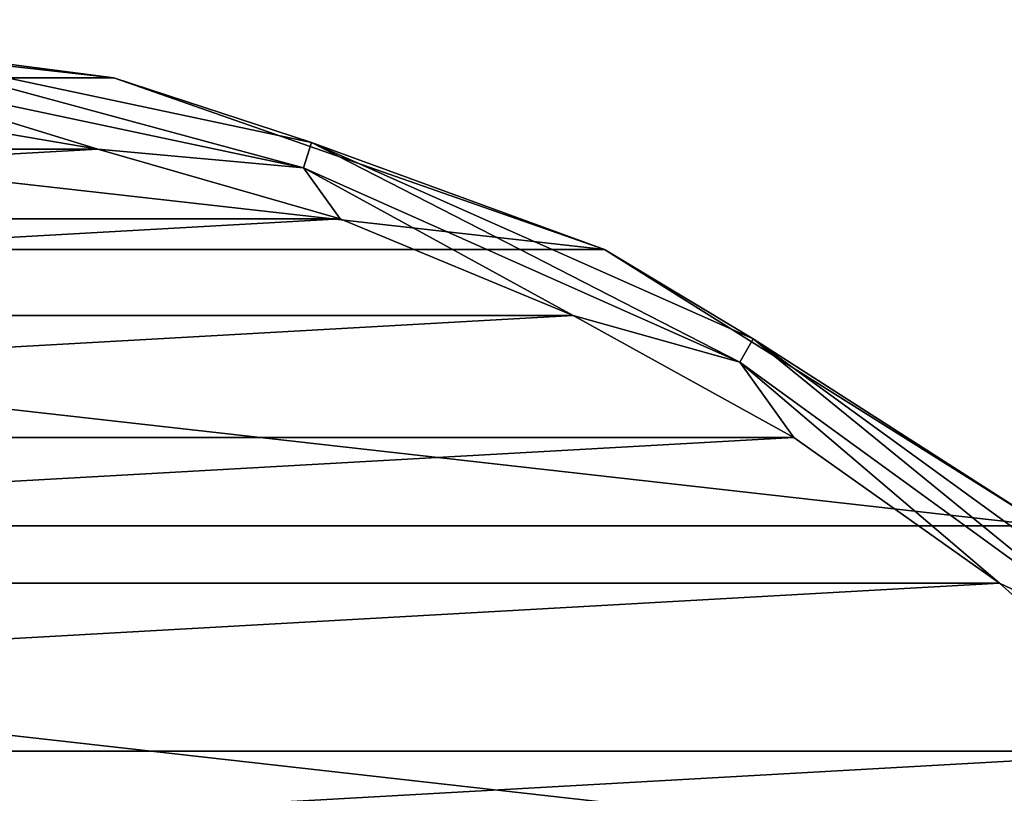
# Model space of a CAD drawing. Header units: millimetres. Extents: x -144 to 364, y -408 to 1133.
# Tile 66 of 256: x -69 to -56, y 21 to 32. Entities that reach past the tile are written whole.
import ezdxf

# ---------------------------------------------------------------- set-up
doc = ezdxf.new("R2010")
doc.units = ezdxf.units.MM
doc.header["$LTSCALE"] = 41.718519
for name, color, linetype in [('329', 7, 'CONTINUOUS'), ('330', 7, 'CONTINUOUS'), ('331', 7, 'CONTINUOUS'), ('333', 7, 'CONTINUOUS')]:
    doc.layers.add(name, color=color, linetype=linetype)

msp = doc.modelspace()

# ---------------------------------------------------------------- linework, layer by layer
at = {"layer": '329', "color": 7, "linetype": 'CONTINUOUS', "true_color": 0xaaaaaa}
for points in [[(-71.556, 30.557, -57.5), (-81.845, 29.979, -57.5), (-68.155, 29.979, -57.5), (-71.556, 30.557, -57.5)], [(-81.845, 29.979, -57.5), (-85.159, 29.023, -57.5), (-68.155, 29.979, -57.5), (-81.845, 29.979, -57.5)], [(-68.155, 29.979, -57.5), (-85.159, 29.023, -57.5), (-64.841, 29.023, -57.5), (-68.155, 29.979, -57.5)], [(-85.159, 29.023, -57.5), (-88.346, 27.703, -57.5), (-64.841, 29.023, -57.5), (-85.159, 29.023, -57.5)], [(-64.841, 29.023, -57.5), (-88.346, 27.703, -57.5), (-61.654, 27.703, -57.5), (-64.841, 29.023, -57.5)], [(-88.346, 27.703, -57.5), (-91.365, 26.034, -57.5), (-61.654, 27.703, -57.5), (-88.346, 27.703, -57.5)], [(-61.654, 27.703, -57.5), (-91.365, 26.034, -57.5), (-58.635, 26.034, -57.5), (-61.654, 27.703, -57.5)], [(-91.365, 26.034, -57.5), (-94.177, 24.037, -57.5), (-58.635, 26.034, -57.5), (-91.365, 26.034, -57.5)], [(-58.635, 26.034, -57.5), (-94.177, 24.037, -57.5), (-55.823, 24.037, -57.5), (-58.635, 26.034, -57.5)], [(-94.177, 24.037, -57.5), (-96.749, 21.738, -57.5), (-55.823, 24.037, -57.5), (-94.177, 24.037, -57.5)], [(-55.823, 24.037, -57.5), (-96.749, 21.738, -57.5), (-53.251, 21.738, -57.5), (-55.823, 24.037, -57.5)], [(-96.749, 21.738, -57.5), (-99.047, 19.166, -57.5), (-53.251, 21.738, -57.5), (-96.749, 21.738, -57.5)], [(-53.251, 21.738, -57.5), (-99.047, 19.166, -57.5), (-50.953, 19.166, -57.5), (-53.251, 21.738, -57.5)]]:
    msp.add_3dface(points, dxfattribs=at)
at = {"layer": '330', "color": 7, "linetype": 'CONTINUOUS', "true_color": 0xaaaaaa}
for points in [[(-75, 31.75, -77.5), (-67.935, 30.954, -77.5), (-82.065, 30.954, -77.5), (-75, 31.75, -77.5)], [(-82.065, 30.954, -77.5), (-61.224, 28.606, -77.5), (-88.776, 28.606, -77.5), (-82.065, 30.954, -77.5)], [(-67.935, 30.954, -77.5), (-61.224, 28.606, -77.5), (-82.065, 30.954, -77.5), (-67.935, 30.954, -77.5)], [(-88.776, 28.606, -77.5), (-55.204, 24.823, -77.5), (-94.796, 24.823, -77.5), (-88.776, 28.606, -77.5)], [(-61.224, 28.606, -77.5), (-55.204, 24.823, -77.5), (-88.776, 28.606, -77.5), (-61.224, 28.606, -77.5)], [(-94.796, 24.823, -77.5), (-50.177, 19.796, -77.5), (-99.823, 19.796, -77.5), (-94.796, 24.823, -77.5)], [(-55.204, 24.823, -77.5), (-50.177, 19.796, -77.5), (-94.796, 24.823, -77.5), (-55.204, 24.823, -77.5)]]:
    msp.add_3dface(points, dxfattribs=at)
at = {"layer": '331', "color": 7, "linetype": 'CONTINUOUS', "true_color": 0xaaaaaa}
for points in [[(-67.935, 30.954, -77.5), (-75, 31.75, -77.5), (-67.935, 30.954, -58.5), (-67.935, 30.954, -77.5)], [(-67.935, 30.954, -58.5), (-75, 31.75, -77.5), (-75, 31.75, -58.5), (-67.935, 30.954, -58.5)], [(-61.224, 28.606, -77.5), (-67.935, 30.954, -77.5), (-61.224, 28.606, -58.5), (-61.224, 28.606, -77.5)], [(-61.224, 28.606, -58.5), (-67.935, 30.954, -77.5), (-67.935, 30.954, -58.5), (-61.224, 28.606, -58.5)], [(-55.204, 24.823, -77.5), (-61.224, 28.606, -77.5), (-55.204, 24.823, -58.5), (-55.204, 24.823, -77.5)], [(-55.204, 24.823, -58.5), (-61.224, 28.606, -77.5), (-61.224, 28.606, -58.5), (-55.204, 24.823, -58.5)]]:
    msp.add_3dface(points, dxfattribs=at)
at = {"layer": '333', "color": 7, "linetype": 'CONTINUOUS', "true_color": 0xaaaaaa}
for points in [[(-67.935, 30.954, -58.5), (-75, 31.75, -58.5), (-71.695, 31.443, -58), (-67.935, 30.954, -58.5)], [(-71.733, 31.079, -57.634), (-65.343, 29.721, -57.634), (-71.695, 31.443, -58), (-71.733, 31.079, -57.634)], [(-67.935, 30.954, -58.5), (-71.695, 31.443, -58), (-65.23, 30.069, -58), (-67.935, 30.954, -58.5)], [(-71.695, 31.443, -58), (-65.343, 29.721, -57.634), (-65.23, 30.069, -58), (-71.695, 31.443, -58)], [(-71.556, 30.557, -57.5), (-68.155, 29.979, -57.5), (-71.733, 31.079, -57.634), (-71.556, 30.557, -57.5)], [(-71.733, 31.079, -57.634), (-68.155, 29.979, -57.5), (-65.343, 29.721, -57.634), (-71.733, 31.079, -57.634)], [(-61.224, 28.606, -58.5), (-67.935, 30.954, -58.5), (-65.23, 30.069, -58), (-61.224, 28.606, -58.5)], [(-65.343, 29.721, -57.634), (-59.375, 27.063, -57.634), (-65.23, 30.069, -58), (-65.343, 29.721, -57.634)], [(-61.224, 28.606, -58.5), (-65.23, 30.069, -58), (-59.192, 27.381, -58), (-61.224, 28.606, -58.5)], [(-65.23, 30.069, -58), (-59.375, 27.063, -57.634), (-59.192, 27.381, -58), (-65.23, 30.069, -58)], [(-68.155, 29.979, -57.5), (-64.841, 29.023, -57.5), (-65.343, 29.721, -57.634), (-68.155, 29.979, -57.5)], [(-64.841, 29.023, -57.5), (-61.654, 27.703, -57.5), (-65.343, 29.721, -57.634), (-64.841, 29.023, -57.5)], [(-65.343, 29.721, -57.634), (-61.654, 27.703, -57.5), (-59.375, 27.063, -57.634), (-65.343, 29.721, -57.634)], [(-55.204, 24.823, -58.5), (-61.224, 28.606, -58.5), (-59.192, 27.381, -58), (-55.204, 24.823, -58.5)], [(-61.654, 27.703, -57.5), (-58.635, 26.034, -57.5), (-59.375, 27.063, -57.634), (-61.654, 27.703, -57.5)], [(-59.375, 27.063, -57.634), (-54.09, 23.223, -57.634), (-59.192, 27.381, -58), (-59.375, 27.063, -57.634)], [(-55.204, 24.823, -58.5), (-59.192, 27.381, -58), (-53.845, 23.495, -58), (-55.204, 24.823, -58.5)], [(-59.192, 27.381, -58), (-54.09, 23.223, -57.634), (-53.845, 23.495, -58), (-59.192, 27.381, -58)], [(-58.635, 26.034, -57.5), (-55.823, 24.037, -57.5), (-59.375, 27.063, -57.634), (-58.635, 26.034, -57.5)], [(-59.375, 27.063, -57.634), (-55.823, 24.037, -57.5), (-54.09, 23.223, -57.634), (-59.375, 27.063, -57.634)], [(-55.823, 24.037, -57.5), (-53.251, 21.738, -57.5), (-54.09, 23.223, -57.634), (-55.823, 24.037, -57.5)]]:
    msp.add_3dface(points, dxfattribs=at)

doc.saveas('drawing.dxf')
